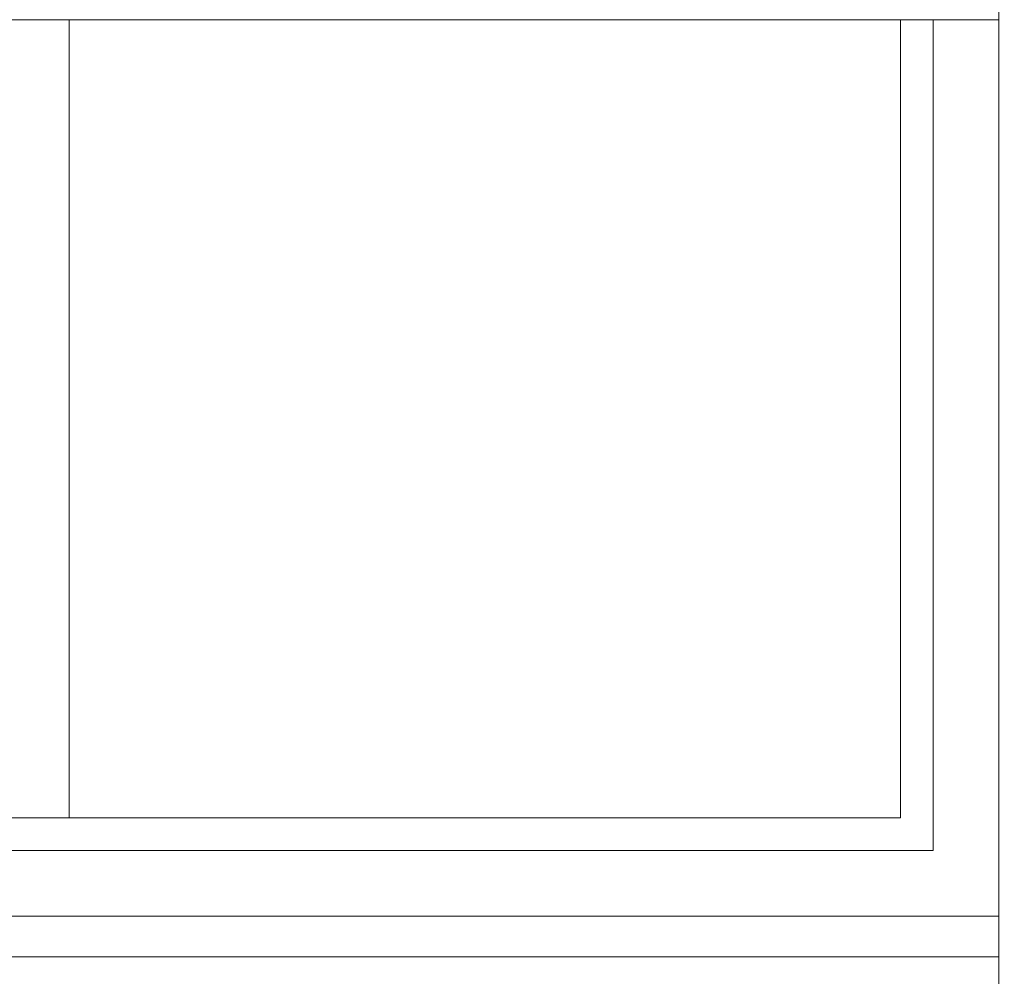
# Model space of a CAD drawing. Header units: millimetres. Extents: x 52659 to 1698020, y -10054 to 104697.
# Tile 17 of 256: x 139605 to 140506, y 13123 to 13998. Entities that reach past the tile are written whole.
import ezdxf

# ---------------------------------------------------------------- set-up
doc = ezdxf.new("R2010")
doc.units = ezdxf.units.MM
doc.header["$MEASUREMENT"] = 0
for name, color, linetype in [('02-04 BRISES SOLEIL FONCEES', 7, 'Continuous'), ('02-04 Mur.Construction', 7, 'Continuous'), ('05-02 Cotation 200ème 100ème.Cotations', 7, 'Continuous'), ('Fenêtres ARCHICAD', 7, 'Continuous')]:
    doc.layers.add(name, color=color, linetype=linetype)
doc.styles.add('STYLE_GENERE_3', font='ARIALN.TTF')
doc.dimstyles.new('STYLE_GENERE__2', dxfattribs={"dimtxt": 200, "dimasz": 95, "dimexe": 0.18, "dimexo": 100, "dimgap": 0, "dimtad": 0, "dimlfac": 0.001, "dimzin": 0, "dimdsep": 46, "dimtxsty": 'STYLE_GENERE_3', "dimblk": 'ARROWHEAD_6', "dimblk1": 'ARROWHEAD_6', "dimblk2": 'ARROWHEAD_6', "dimcen": 0.09, "dimclrd": 7, "dimclre": 7, "dimclrt": 7, "dimazin": 0, "dimtfac": 1, "dimtdec": 4, "dimtmove": 0, "dimatfit": 3, "dimfxl": 1, "dimtolj": 1, "dimtzin": 0, "dimarcsym": 0})

# ---------------------------------------------------------------- blocks, each defined once
blk = doc.blocks.new('Élément de coupe_214_1', base_point=(131932.67, 5158.07))
at = {"layer": '02-04 Mur.Construction', "color": 7, "linetype": 'Continuous', "lineweight": 9}
blk.add_line((140500.71, 14428.07), (140500.71, 13145.96), dxfattribs=at)
blk = doc.blocks.new('Élément de coupe_215_1', base_point=(131932.67, 5158.07))
at = {"layer": 'Fenêtres ARCHICAD', "color": 7, "linetype": 'Continuous', "lineweight": 5}
for p, q in [((139650.71, 13268.07), (139650.71, 13998.03)), ((140410.71, 13998.03), (140410.71, 13268.07)), ((140440.71, 13238.07), (140440.71, 13998.03)), ((139605.71, 13268.07), (138830.71, 13268.07)), ((139635.71, 13268.07), (139605.71, 13268.07)), ((140410.71, 13268.07), (139635.71, 13268.07)), ((138800.71, 13238.07), (140440.71, 13238.07)), ((138740.71, 13178.07), (140500.71, 13178.07)), ((140500.71, 13140.93), (140500.71, 13145.96)), ((140500.71, 13140.93), (138740.71, 13140.93)), ((140500.71, 13090.83), (140500.71, 13140.93))]:
    blk.add_line(p, q, dxfattribs=at)
blk = doc.blocks.new('Élément de coupe_302_1', base_point=(131932.67, 5158.07))
at = {"layer": '02-04 BRISES SOLEIL FONCEES', "color": 7, "linetype": 'Continuous', "lineweight": 9}
for p, q in [((140500.57, 13998.03), (140500.57, 14398.07)), ((138740.71, 13998.03), (140500.57, 13998.03))]:
    blk.add_line(p, q, dxfattribs=at)
blk = doc.blocks.new('*D764', base_point=(131932.67, 5158.07))
at = {"layer": '05-02 Cotation 200ème 100ème.Cotations', "color": 7, "linetype": 'Continuous', "lineweight": 25, "transparency": 16777216}
for p, q in [((135853.9, 14458.07), (135953.9, 14358.07)), ((135853.9, 11412.6), (135953.9, 11312.6))]:
    blk.add_line(p, q, dxfattribs=at)
at = {"layer": '05-02 Cotation 200ème 100ème.Cotations', "color": 7, "linetype": 'Continuous', "lineweight": 13, "transparency": 16777216}
for p, q in [((135997.65, 14408.07), (135810.15, 14408.07)), ((135903.9, 13134.21), (135903.9, 14408.07)), ((135903.9, 11362.6), (135903.9, 12636.46)), ((135997.65, 11362.6), (135810.15, 11362.6))]:
    blk.add_line(p, q, dxfattribs=at)
at = {"layer": '05-02 Cotation 200ème 100ème.Cotations', "color": 7, "lineweight": 9, "transparency": 16777216, "char_height": 200, "attachment_point": 7, "rotation": 90, "style": 'STYLE_GENERE_3'}
for s, insert in [('\\A1;0,40', (135861.04, 14381.77)), ('\\A1;3,05', (136003.9, 12661.33))]:
    blk.add_mtext(s, dxfattribs=dict(at, insert=insert))
blk = doc.blocks.new('ARROWHEAD_6')
at = {"color": 0, "linetype": 'Continuous', "lineweight": 0}
for p, q in [((-0.5, -0.5), (0.5, 0.5)), ((0, 0), (-1, 0))]:
    blk.add_line(p, q, dxfattribs=at)

msp = doc.modelspace()

# ---------------------------------------------------------------- block references
at = {"layer": '02-04 BRISES SOLEIL FONCEES', "lineweight": 0}
msp.add_blockref('Élément de coupe_302_1', (131932.668, 5158.072), dxfattribs=at)
at = {"layer": '02-04 Mur.Construction', "lineweight": 0}
msp.add_blockref('Élément de coupe_214_1', (131932.668, 5158.072), dxfattribs=at)
at = {"layer": 'Fenêtres ARCHICAD', "lineweight": 0}
msp.add_blockref('Élément de coupe_215_1', (131932.668, 5158.072), dxfattribs=at)

# ---------------------------------------------------------------- dimensions: what is measured, and where the dimension line sits
at = {"layer": '05-02 Cotation 200ème 100ème.Cotations', "color": 7, "linetype": 'Continuous', "lineweight": 13}
dim = msp.add_linear_dim(base=(135903.901, 14408.072), p1=(220897.887, 11362.595), p2=(220602.668, 14408.072), angle=90, dimstyle='STYLE_GENERE__2', dxfattribs=at)
dim.commit()
dim.dimension.update_dxf_attribs({"geometry": '*D764', "text_midpoint": (135903.901, 12921.098), "dimtype": 160, "text_rotation": 90})

doc.saveas('drawing.dxf')
